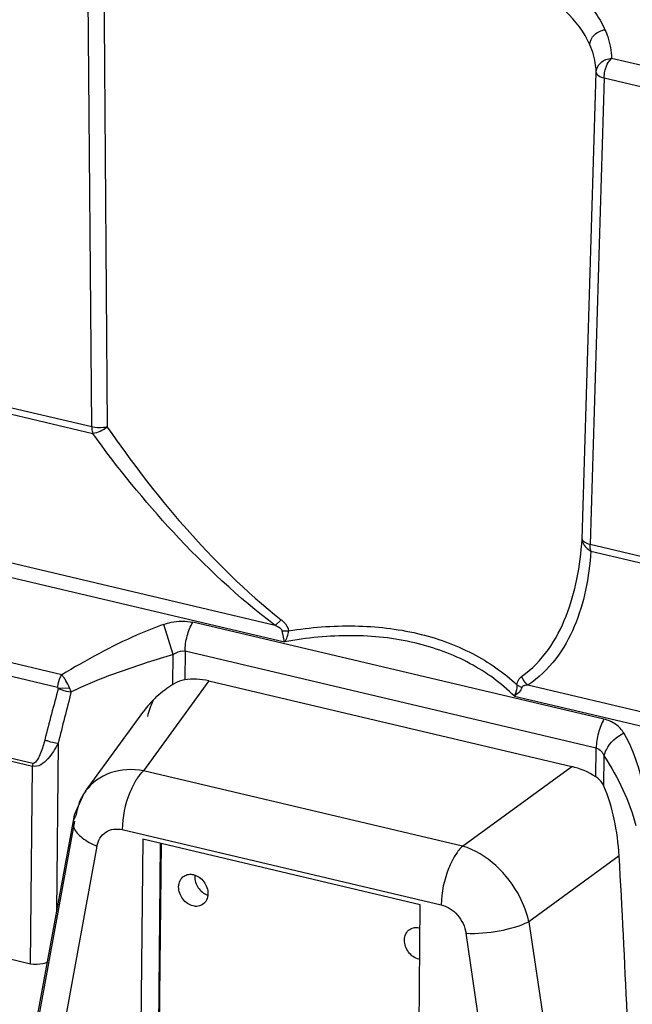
# Model space of a CAD drawing. Header units: inches. Extents: x 0 to 17, y 0 to 11.
# Tile 68 of 104: x 9.133 to 9.375, y 4.007 to 4.395. Entities that reach past the tile are written whole.
import ezdxf

# ---------------------------------------------------------------- set-up
doc = ezdxf.new("R2010")
doc.units = ezdxf.units.IN
doc.header["$LTSCALE"] = 0.935
doc.header["$MEASUREMENT"] = 0
doc.layers.add('1', color=7, linetype='CONTINUOUS')
doc.layers.add('2', color=7, linetype='CONTINUOUS')

msp = doc.modelspace()

# ---------------------------------------------------------------- linework, layer by layer
at = {"layer": '1', "color": 7, "linetype": 'Continuous'}
for p, q in [((9.1616140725, 4.2347134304), (9.160055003, 4.4204382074)), ((9.1662329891, 4.4204449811), (9.1664298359, 4.3948013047)), ((9.1662329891, 4.4204449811), (9.1664232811, 4.394799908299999)), ((9.1664232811, 4.394799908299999), (9.1677052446, 4.2347019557)), ((9.3652718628, 4.378459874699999), (9.366594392, 4.380072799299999)), ((9.4346541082, 4.3640097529), (9.366594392, 4.380072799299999)), ((9.3549838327, 4.1905022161), (9.3605177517, 4.3745904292)), ((9.3636258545, 4.3723926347), (9.363833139, 4.374471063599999)), ((9.3636258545, 4.3723926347), (9.358086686, 4.1883431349)), ((9.3636258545, 4.3723926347), (9.4316855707, 4.356329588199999)), ((9.1616140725, 4.2347134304), (9.0846064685, 4.2528883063)), ((9.0860407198, 4.250081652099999), (9.1619829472, 4.232158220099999)), ((9.2339453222, 4.156392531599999), (9.0204788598, 4.206773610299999)), ((9.0194433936, 4.2014405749), (9.2376426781, 4.149942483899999)), ((9.4350932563, 4.170168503), (9.358086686, 4.1883431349)), ((9.358455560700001, 4.185787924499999), (9.4343967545, 4.167864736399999)), ((9.1497414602, 4.1369869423), (9.0018430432, 4.171893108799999)), ((9.0044432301, 4.1659749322), (9.1481388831, 4.132060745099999)), ((9.1937402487, 4.144967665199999), (9.189983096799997, 4.1568372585)), ((9.3635869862, 4.119418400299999), (9.201454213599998, 4.157683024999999)), ((9.2362525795, 4.158698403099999), (9.2339453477, 4.1563925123)), ((9.236700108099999, 4.154321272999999), (9.2392259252, 4.1542730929)), ((9.2376426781, 4.149942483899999), (9.236700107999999, 4.154321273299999)), ((9.1936172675, 4.1331220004), (9.1937448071, 4.144971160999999)), ((9.1983680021, 4.1463069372), (9.1982459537, 4.134967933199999)), ((9.3605007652, 4.1080423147), (9.1983680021, 4.1463069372)), ((9.001407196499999, 4.133182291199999), (9.1382403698, 4.100887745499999)), ((9.1383095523, 4.102022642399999), (9.001476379, 4.134317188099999)), ((9.2077554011, 4.134561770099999), (9.3509091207, 4.1007760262)), ((9.329277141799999, 4.1330197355), (9.3312327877, 4.1320102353)), ((9.5469924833, 4.0825090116), (9.333526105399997, 4.132890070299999)), ((9.1484076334, 4.131732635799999), (9.1481855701, 4.131975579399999)), ((9.1484076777, 4.131732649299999), (9.152859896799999, 4.131760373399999)), ((9.1534635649, 4.1302008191), (9.1528599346, 4.131760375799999)), ((9.3282323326, 4.128562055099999), (9.5464315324, 4.077063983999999)), ((9.148336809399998, 4.1099754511), (9.147620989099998, 4.0434715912)), ((9.360378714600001, 4.0967031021), (9.3605007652, 4.1080423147)), ((9.3635276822, 4.093017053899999), (9.3636555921, 4.104900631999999)), ((9.1374006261, 4.022873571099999), (9.1382403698, 4.100887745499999)), ((9.1374004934, 4.022873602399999), (9.1282962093, 4.025022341))]:
    msp.add_line(p, q, dxfattribs=at)
msp.add_lwpolyline([(9.148382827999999, 4.1315837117), (9.1483982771, 4.1316309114), (9.1484066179, 4.1316809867), (9.1484076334, 4.131732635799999)], dxfattribs=at)
for centre, radius, start, end in [((9.2143016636, 4.098654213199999), 0.0401972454, 120.9764532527, 132.172186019), ((11.3626826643, 3.5404286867), 2.291854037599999, 165.0522705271, 165.5753017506), ((11.4296513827, 3.5425553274), 2.3508214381, 165.5239683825, 166.0325405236), ((9.2121958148, 4.100706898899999), 0.0372522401, 138.4586294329, 143.9561381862), ((9.2134662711, 4.0995774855), 0.0389521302, 132.1732362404, 138.4544764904), ((9.1499010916, 4.1007464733), 0.0116615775, 173.7173306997, 179.3058833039), ((9.208564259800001, 4.057364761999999), 0.0063839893, 174.8798929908, 179.3965546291), ((9.2093696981, 4.056021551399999), 0.0063071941, 250.3424729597, 251.3386267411)]:
    msp.add_arc(centre, radius, start, end, dxfattribs=at)
for centre, major_axis, ratio, start_param, end_param in [((9.2081362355, 4.1049121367), (-0.017655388, 0.0270711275), 0.7771512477, -0.6843238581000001, -0.3298098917), ((9.3498935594, 4.071455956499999), (-0.016636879, 0.0267765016), 0.8168730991, -1.041720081, -0.6872217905)]:
    msp.add_ellipse(centre, major_axis=major_axis, ratio=ratio, start_param=start_param, end_param=end_param, dxfattribs=at)
for points, knots in [([(9.153134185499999, 4.439918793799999), (9.1657578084, 4.4421651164), (9.1914323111, 4.4453871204), (9.230041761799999, 4.4466002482), (9.2678402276, 4.444178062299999), (9.303233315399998, 4.438288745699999), (9.3347372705, 4.429117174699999), (9.3611185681, 4.417089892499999), (9.381351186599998, 4.4025821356), (9.3908977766, 4.390498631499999), (9.3939180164, 4.384341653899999)], [0, 0, 0, 0, 0.1484884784, 0.2991092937, 0.4467297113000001, 0.5864283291, 0.7138031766, 0.8257043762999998, 0.9205803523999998, 1, 1, 1, 1]), ([(9.1630221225, 4.428119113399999), (9.1728248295, 4.430857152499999), (9.1932735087, 4.435121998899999), (9.2246686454, 4.438235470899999), (9.2562969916, 4.437976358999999), (9.2864897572, 4.434497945), (9.3136619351, 4.4278472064), (9.3334454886, 4.419733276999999), (9.3463309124, 4.411746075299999), (9.356051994, 4.403848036), (9.36170287, 4.396578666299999), (9.3639781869, 4.391408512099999)], [0, 0, 0, 0, 0.1415205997, 0.2896587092, 0.4379209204, 0.5804937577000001, 0.7112952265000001, 0.8258487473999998, 0.8760384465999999, 0.9214569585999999, 1, 1, 1, 1]), ([(9.358016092, 4.3854833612), (9.355848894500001, 4.390442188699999), (9.3504632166, 4.3974204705), (9.341180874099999, 4.405002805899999), (9.3288872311, 4.412659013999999), (9.3100064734, 4.4204284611), (9.2840707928, 4.426778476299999), (9.255252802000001, 4.4300729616), (9.2250651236, 4.430269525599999), (9.195100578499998, 4.4272238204), (9.1755887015, 4.423090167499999), (9.166236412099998, 4.420442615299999)], [0, 0, 0, 0, 0.0787969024, 0.1242791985, 0.1744987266, 0.2890343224, 0.4197561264, 0.5622260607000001, 0.710394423, 0.8584754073, 1, 1, 1, 1]), ([(9.358016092, 4.3854833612), (9.3580800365, 4.386923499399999), (9.3595340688, 4.389882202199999), (9.362455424, 4.3912069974), (9.3639752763, 4.3914081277)], [0, 0, 0, 0, 0.4846123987, 1, 1, 1, 1]), ([(9.3639754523, 4.3914085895), (9.364378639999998, 4.3904924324), (9.3657915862, 4.386864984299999), (9.3665118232, 4.3829624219), (9.3665945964, 4.3800728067)], [0, 0, 0, 0, 0.2571981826, 1, 1, 1, 1]), ([(9.3605134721, 4.3745905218), (9.3604874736, 4.3755116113), (9.360199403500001, 4.379242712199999), (9.3591441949, 4.3829021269), (9.3580160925, 4.385483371)], [0, 0, 0, 0, 0.246481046, 1, 1, 1, 1]), ([(9.3605134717, 4.3745905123), (9.3605583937, 4.375997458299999), (9.3620476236, 4.378945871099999), (9.3650720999, 4.3800174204), (9.366594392, 4.380072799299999)], [0, 0, 0, 0, 0.4802733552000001, 1, 1, 1, 1]), ([(9.363833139, 4.374471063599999), (9.3638996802, 4.3748336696), (9.3642132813, 4.3762152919), (9.364736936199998, 4.377557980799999), (9.3652718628, 4.378459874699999)], [0, 0, 0, 0, 0.2601223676, 1, 1, 1, 1]), ([(9.3605177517, 4.3745904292), (9.3605353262, 4.3740884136), (9.3615987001, 4.3729780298), (9.3628348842, 4.372597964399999), (9.363624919, 4.3723943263)], [0, 0, 0, 0, 0.3810730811, 1, 1, 1, 1]), ([(9.1616140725, 4.2347134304), (9.1616115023, 4.2344746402), (9.16163175, 4.2336131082), (9.1617686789, 4.2327443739), (9.1619829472, 4.232158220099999)], [0, 0, 0, 0, 0.2767481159, 1, 1, 1, 1]), ([(9.1677052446, 4.2347019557), (9.1672148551, 4.2346016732), (9.165197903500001, 4.234316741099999), (9.1631197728, 4.234392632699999), (9.161617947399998, 4.2347139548)], [0, 0, 0, 0, 0.2458012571, 1, 1, 1, 1]), ([(9.1677072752, 4.234700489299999), (9.1668665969, 4.2339544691), (9.1650425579, 4.2328486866), (9.1629721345, 4.2321725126), (9.1619830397, 4.2321583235)], [0, 0, 0, 0, 0.5318867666, 1, 1, 1, 1]), ([(9.1677071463, 4.234700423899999), (9.1770258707, 4.221080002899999), (9.1978955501, 4.193896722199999), (9.2223788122, 4.1696941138), (9.236252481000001, 4.1586983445)], [0, 0, 0, 0, 0.4824659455, 1, 1, 1, 1]), ([(9.233945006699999, 4.156392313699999), (9.2194634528, 4.167349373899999), (9.193837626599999, 4.1913918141), (9.171799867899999, 4.218571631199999), (9.1619820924, 4.2321583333)], [0, 0, 0, 0, 0.5200010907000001, 1, 1, 1, 1]), ([(9.331115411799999, 4.136309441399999), (9.3351890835, 4.1392259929), (9.342277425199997, 4.146547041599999), (9.349145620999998, 4.160069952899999), (9.3533377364, 4.174883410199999), (9.3546088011, 4.1852128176), (9.354976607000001, 4.190502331)], [0, 0, 0, 0, 0.246369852, 0.4899367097, 0.7392618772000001, 1, 1, 1, 1]), ([(9.3549766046, 4.190502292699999), (9.354982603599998, 4.190032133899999), (9.355429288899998, 4.18803779), (9.3570514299, 4.1864197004), (9.358455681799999, 4.1857881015)], [0, 0, 0, 0, 0.2339346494, 1, 1, 1, 1]), ([(9.3580889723, 4.188342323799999), (9.3573080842, 4.188543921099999), (9.356083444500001, 4.1889272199), (9.355019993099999, 4.190002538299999), (9.3549838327, 4.1905022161)], [0, 0, 0, 0, 0.6168306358, 1, 1, 1, 1]), ([(9.358455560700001, 4.185787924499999), (9.358389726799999, 4.185968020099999), (9.358146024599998, 4.186798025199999), (9.3580794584, 4.1876716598), (9.358086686, 4.1883431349)], [0, 0, 0, 0, 0.222123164, 1, 1, 1, 1]), ([(9.358459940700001, 4.185786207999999), (9.3580845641, 4.180592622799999), (9.3567696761, 4.1704438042), (9.3523871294, 4.155910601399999), (9.3451477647, 4.1426657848), (9.337749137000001, 4.135658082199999), (9.3335284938, 4.1328882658)], [0, 0, 0, 0, 0.2584225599, 0.5059348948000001, 0.7494582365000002, 1, 1, 1, 1]), ([(9.189983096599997, 4.1568372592), (9.1864298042, 4.155601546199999), (9.1725235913, 4.1500001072), (9.1593880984, 4.142700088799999), (9.1497414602, 4.1369869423)], [0, 0, 0, 0, 0.2512454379, 1, 1, 1, 1]), ([(9.189983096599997, 4.1568372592), (9.190934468, 4.1571714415), (9.1946453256, 4.158229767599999), (9.1986771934, 4.158338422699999), (9.201454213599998, 4.157683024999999)], [0, 0, 0, 0, 0.2611196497, 1, 1, 1, 1]), ([(9.1983680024, 4.1463069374), (9.1983896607, 4.148315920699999), (9.198997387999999, 4.152270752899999), (9.2004593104, 4.156005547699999), (9.201454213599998, 4.157683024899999)], [0, 0, 0, 0, 0.5074223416, 1, 1, 1, 1]), ([(9.236700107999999, 4.154321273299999), (9.236570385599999, 4.154790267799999), (9.2355543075, 4.155587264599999), (9.234559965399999, 4.156106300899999), (9.2339453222, 4.156392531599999)], [0, 0, 0, 0, 0.4178199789, 1, 1, 1, 1]), ([(9.2362525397, 4.158698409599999), (9.2366156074, 4.158411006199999), (9.2379523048, 4.1572400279), (9.239095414, 4.155600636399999), (9.2392259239, 4.1542730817)], [0, 0, 0, 0, 0.257680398, 1, 1, 1, 1]), ([(9.239225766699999, 4.154272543), (9.2478501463, 4.1557057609), (9.2649228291, 4.1570535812), (9.2819964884, 4.155163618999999), (9.2900616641, 4.1532600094)], [0, 0, 0, 0, 0.5133848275, 1, 1, 1, 1]), ([(9.2376426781, 4.149942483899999), (9.2380995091, 4.150554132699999), (9.2387878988, 4.151966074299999), (9.2391749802, 4.1534881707), (9.2392259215, 4.154273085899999)], [0, 0, 0, 0, 0.4925330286, 1, 1, 1, 1]), ([(9.3282323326, 4.128562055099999), (9.3231329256, 4.1336338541), (9.3108159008, 4.1425556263), (9.2886512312, 4.1506444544), (9.2635904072, 4.153271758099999), (9.2463338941, 4.151575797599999), (9.2376426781, 4.149942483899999)], [0, 0, 0, 0, 0.2234813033, 0.4648439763, 0.7252110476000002, 1, 1, 1, 1]), ([(9.2900616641, 4.1532600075), (9.2975468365, 4.151493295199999), (9.3116540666, 4.1464133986), (9.324061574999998, 4.137900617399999), (9.3292759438, 4.133019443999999)], [0, 0, 0, 0, 0.5184830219, 1, 1, 1, 1]), ([(9.1937448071, 4.144971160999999), (9.1903168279, 4.1439066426), (9.1766499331, 4.139705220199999), (9.1630966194, 4.1348990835), (9.153462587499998, 4.130203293)], [0, 0, 0, 0, 0.2508890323, 1, 1, 1, 1]), ([(9.1937402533, 4.1449676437), (9.1940896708, 4.145215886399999), (9.195451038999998, 4.1460757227), (9.1972006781, 4.1465789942), (9.1983680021, 4.1463069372)], [0, 0, 0, 0, 0.2634060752, 1, 1, 1, 1]), ([(9.1481388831, 4.132060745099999), (9.1481901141, 4.132502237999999), (9.1484809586, 4.134210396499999), (9.1490808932, 4.135880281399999), (9.149741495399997, 4.1369870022)], [0, 0, 0, 0, 0.2564154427, 1, 1, 1, 1]), ([(9.152859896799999, 4.131760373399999), (9.1524305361, 4.1327476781), (9.151708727, 4.134164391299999), (9.1506097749, 4.135874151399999), (9.1500508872, 4.1366581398), (9.149741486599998, 4.136986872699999)], [0, 0, 0, 0, 0.5292166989, 0.7780961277, 1, 1, 1, 1]), ([(9.1982459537, 4.134967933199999), (9.1978646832, 4.134905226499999), (9.196237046, 4.134518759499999), (9.1947121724, 4.1337785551), (9.1936127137, 4.1331184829)], [0, 0, 0, 0, 0.231542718, 1, 1, 1, 1]), ([(9.3292771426, 4.1330197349), (9.3292768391, 4.1326281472), (9.3291591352, 4.1310962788), (9.3287049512, 4.1296008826), (9.3282323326, 4.128562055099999)], [0, 0, 0, 0, 0.2554601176, 1, 1, 1, 1]), ([(9.329277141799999, 4.1330197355), (9.329354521, 4.133738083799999), (9.3297403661, 4.1350200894), (9.3306515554, 4.135988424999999), (9.331115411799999, 4.136309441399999)], [0, 0, 0, 0, 0.5615567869, 1, 1, 1, 1]), ([(9.333526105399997, 4.132890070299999), (9.3330320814, 4.1328676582), (9.3322205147, 4.1328261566), (9.3313341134, 4.132347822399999), (9.3312327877, 4.1320102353)], [0, 0, 0, 0, 0.5838647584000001, 1, 1, 1, 1]), ([(9.1483828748, 4.131583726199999), (9.148776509, 4.131415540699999), (9.1504244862, 4.130802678), (9.1521447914, 4.1303716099), (9.1534635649, 4.1302008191)], [0, 0, 0, 0, 0.2435132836, 1, 1, 1, 1]), ([(9.3312327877, 4.1320102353), (9.3310256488, 4.1313201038), (9.330150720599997, 4.1299799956), (9.3289416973, 4.1289853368), (9.3282323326, 4.128562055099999)], [0, 0, 0, 0, 0.4658905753, 1, 1, 1, 1]), ([(9.3635869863, 4.119418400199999), (9.3625920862, 4.117740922), (9.3611301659, 4.1140061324), (9.3605223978, 4.1100512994), (9.3605007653, 4.1080423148)], [0, 0, 0, 0, 0.4925774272, 1, 1, 1, 1]), ([(9.371361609, 4.114030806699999), (9.3705956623, 4.115355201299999), (9.3682864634, 4.117764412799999), (9.365235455, 4.119045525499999), (9.3635869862, 4.119418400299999)], [0, 0, 0, 0, 0.4751275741, 1, 1, 1, 1]), ([(9.3636555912, 4.104900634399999), (9.3638168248, 4.105776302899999), (9.3652110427, 4.1096411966), (9.3685397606, 4.112588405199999), (9.3713616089, 4.114030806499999)], [0, 0, 0, 0, 0.2193338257, 1, 1, 1, 1]), ([(9.371361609, 4.114030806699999), (9.3727174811, 4.1116200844), (9.3774952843, 4.1015890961), (9.3797797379, 4.090597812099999), (9.3810651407, 4.0823913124)], [0, 0, 0, 0, 0.2497971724, 1, 1, 1, 1]), ([(9.148336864, 4.1099748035), (9.1477626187, 4.108875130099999), (9.1465105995, 4.106705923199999), (9.1438822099, 4.103056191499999), (9.1403934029, 4.100303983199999), (9.1382403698, 4.100887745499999)], [0, 0, 0, 0, 0.2642320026, 0.5248670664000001, 1, 1, 1, 1]), ([(9.1430759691, 4.1113470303), (9.1428421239, 4.110441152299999), (9.142354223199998, 4.108655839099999), (9.1414301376, 4.105977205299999), (9.1404857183, 4.103706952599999), (9.139123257, 4.101913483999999), (9.1383095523, 4.102022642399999)], [0, 0, 0, 0, 0.260270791, 0.5182374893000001, 0.7716046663, 1, 1, 1, 1]), ([(9.1430759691, 4.1113470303), (9.1434790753, 4.111177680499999), (9.145181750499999, 4.1105467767), (9.1469675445, 4.110131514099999), (9.148336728, 4.1099748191)], [0, 0, 0, 0, 0.240853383, 1, 1, 1, 1]), ([(9.3605008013, 4.108042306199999), (9.3612376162, 4.107865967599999), (9.3626073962, 4.1069791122), (9.3633719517, 4.105616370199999), (9.3636555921, 4.104900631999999)], [0, 0, 0, 0, 0.4959838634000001, 1, 1, 1, 1]), ([(9.3636504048, 4.1048997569), (9.366408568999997, 4.100615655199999), (9.3713741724, 4.091847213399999), (9.3748482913, 4.0823615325), (9.3761159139, 4.0775806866)], [0, 0, 0, 0, 0.5074268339, 1, 1, 1, 1]), ([(9.363500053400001, 4.093067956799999), (9.363342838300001, 4.093424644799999), (9.3625907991, 4.0948506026), (9.3614063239, 4.096045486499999), (9.360378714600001, 4.0967031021)], [0, 0, 0, 0, 0.2421388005, 1, 1, 1, 1]), ([(9.3695748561, 4.0655144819), (9.3693008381, 4.0703870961), (9.3680250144, 4.079772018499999), (9.3653402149, 4.0888971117), (9.363500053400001, 4.093067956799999)], [0, 0, 0, 0, 0.5170339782, 1, 1, 1, 1]), ([(9.373586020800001, 3.982355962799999), (9.3733100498, 3.989298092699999), (9.372145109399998, 4.0170256), (9.3707429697, 4.0447429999), (9.369574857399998, 4.0655144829)], [0, 0, 0, 0, 0.2503471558, 1, 1, 1, 1]), ([(9.1958609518, 4.0533115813), (9.195870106, 4.054162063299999), (9.196204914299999, 4.0558254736), (9.1973280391, 4.057133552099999), (9.1979837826, 4.0575606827)], [0, 0, 0, 0, 0.5208024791, 1, 1, 1, 1]), ([(9.1979837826, 4.0575606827), (9.1985054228, 4.0579004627), (9.199751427, 4.058361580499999), (9.2010666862, 4.0582762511), (9.2017089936, 4.058124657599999)], [0, 0, 0, 0, 0.4854145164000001, 1, 1, 1, 1]), ([(9.2017089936, 4.058124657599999), (9.2033065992, 4.057747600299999), (9.206230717, 4.055629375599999), (9.207442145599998, 4.052263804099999), (9.207424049, 4.050582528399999)], [0, 0, 0, 0, 0.4939999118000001, 1, 1, 1, 1]), ([(9.2021806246, 4.0574319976), (9.2021638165, 4.0558704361), (9.2032217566, 4.052723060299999), (9.2057891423, 4.0506030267), (9.2072479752, 4.0500819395)], [0, 0, 0, 0, 0.5020167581, 1, 1, 1, 1]), ([(9.201576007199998, 4.0457694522), (9.1999784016, 4.046146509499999), (9.1970542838, 4.048264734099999), (9.1958428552, 4.051630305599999), (9.1958609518, 4.0533115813)], [0, 0, 0, 0, 0.4939999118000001, 1, 1, 1, 1]), ([(9.207424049, 4.050582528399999), (9.2074148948, 4.049732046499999), (9.2070800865, 4.0480686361), (9.2059569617, 4.046760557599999), (9.2053012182, 4.046333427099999)], [0, 0, 0, 0, 0.5208024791, 1, 1, 1, 1]), ([(9.2053012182, 4.046333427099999), (9.2047795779, 4.045993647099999), (9.2035335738, 4.045532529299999), (9.2022183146, 4.0456178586), (9.201576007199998, 4.0457694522)], [0, 0, 0, 0, 0.4854145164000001, 1, 1, 1, 1]), ([(9.284903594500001, 4.032296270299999), (9.2849127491, 4.033146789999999), (9.285247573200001, 4.034810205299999), (9.2863706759, 4.0361182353), (9.2870263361, 4.0365454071)], [0, 0, 0, 0, 0.5208286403, 1, 1, 1, 1]), ([(9.2870263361, 4.0365454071), (9.2875888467, 4.036911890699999), (9.2889541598, 4.0373885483), (9.2903766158, 4.037228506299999), (9.2910644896, 4.037026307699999)], [0, 0, 0, 0, 0.4835728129, 1, 1, 1, 1]), ([(9.2906186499, 4.024754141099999), (9.2890210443, 4.025131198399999), (9.286096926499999, 4.027249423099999), (9.2848854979, 4.030614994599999), (9.284903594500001, 4.032296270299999)], [0, 0, 0, 0, 0.4939999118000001, 1, 1, 1, 1]), ([(9.143997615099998, 4.023531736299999), (9.1434552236, 4.0233199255), (9.1413410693, 4.022630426), (9.139001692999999, 4.0224956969), (9.1374004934, 4.022873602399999)], [0, 0, 0, 0, 0.2614092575, 1, 1, 1, 1])]:
    msp.add_open_spline(points, degree=3, knots=knots, dxfattribs=at)
msp.add_open_spline([(9.333526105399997, 4.132890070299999), (9.3324322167, 4.1337550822), (9.3315656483, 4.134989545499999), (9.331115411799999, 4.136309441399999)], degree=3, dxfattribs=at)
at = {"layer": '2', "color": 7, "linetype": 'Continuous'}
for p, q in [((9.2077554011, 4.134561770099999), (9.1819971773, 4.099117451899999)), ((9.1591546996, 4.091087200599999), (9.1820752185, 4.1226267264)), ((9.3078213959, 4.0694211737), (9.1819971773, 4.099117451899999)), ((9.3078213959, 4.0694211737), (9.3509091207, 4.1007760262)), ((9.1541961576, 4.079418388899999), (9.1368318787, 3.984485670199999)), ((9.1387290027, 3.990635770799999), (9.154944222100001, 4.079287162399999)), ((9.1553869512, 4.0817076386), (9.1541961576, 4.079418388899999)), ((9.1735832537, 4.0758846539), (9.2994074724, 4.046188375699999)), ((9.1817893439, 4.072083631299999), (9.180988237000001, 3.997656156)), ((9.2911613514, 4.0462703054), (9.1817893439, 4.072083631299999)), ((9.188629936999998, 4.0704691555), (9.1877394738, 3.9877399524)), ((9.1890014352, 4.070381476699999), (9.1881109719, 3.9876522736)), ((9.1636044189, 4.069355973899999), (9.1445230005, 3.965034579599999)), ((9.3695748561, 4.0655144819), (9.3339229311, 4.039570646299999)), ((9.2903602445, 3.971842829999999), (9.2911613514, 4.0462703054)), ((9.3339229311, 4.039570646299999), (9.348540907, 3.9411172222)), ((9.325943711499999, 3.922193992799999), (9.309195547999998, 4.0349944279))]:
    msp.add_line(p, q, dxfattribs=at)
msp.add_lwpolyline([(9.159198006, 4.0911198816), (9.158505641, 4.090123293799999), (9.1546989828, 4.081548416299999), (9.154228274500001, 4.0794181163)], dxfattribs=at)
for centre, radius, start, end in [((9.175231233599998, 4.0794131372), 0.019868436, 147.0682315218, 150.3281198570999), ((9.175085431, 4.079505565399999), 0.0196958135, 143.9823749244, 147.06332282)]:
    msp.add_arc(centre, radius, start, end, dxfattribs=at)
for points in [[(9.1857808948, 4.1268389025), (9.1848085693, 4.124818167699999), (9.1840483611, 4.122676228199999), (9.1835679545, 4.1204857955)], [(9.1579680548, 4.0892486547), (9.1566526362, 4.0869403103), (9.1557885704, 4.084333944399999), (9.1553869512, 4.0817076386)]]:
    msp.add_open_spline(points, degree=3, dxfattribs=at)
for points, knots in [([(9.1819971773, 4.099117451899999), (9.177681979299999, 4.099878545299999), (9.1688666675, 4.099596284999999), (9.161549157, 4.094363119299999), (9.159184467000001, 4.091128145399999)], [0, 0, 0, 0, 0.5223335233, 1, 1, 1, 1]), ([(9.1787351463, 4.0948236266), (9.178990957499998, 4.0952543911), (9.1799499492, 4.096776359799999), (9.1810648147, 4.098212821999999), (9.1819971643, 4.099117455)], [0, 0, 0, 0, 0.2783178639, 1, 1, 1, 1]), ([(9.1787351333, 4.0948236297), (9.1779206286, 4.0934520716), (9.175021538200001, 4.087528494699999), (9.1736600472, 4.080871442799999), (9.1735835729, 4.0758848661)], [0, 0, 0, 0, 0.2423419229, 1, 1, 1, 1]), ([(9.1542212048, 4.0793790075), (9.154068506, 4.0785120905), (9.1544694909, 4.075751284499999), (9.1580998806, 4.072146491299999), (9.1615659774, 4.070234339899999), (9.1636047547, 4.0693561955)], [0, 0, 0, 0, 0.1815000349, 0.5422915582, 1, 1, 1, 1]), ([(9.1636044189, 4.069355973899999), (9.1640038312, 4.071506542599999), (9.1664627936, 4.075883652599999), (9.1714517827, 4.0763726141), (9.1735832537, 4.0758846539)], [0, 0, 0, 0, 0.5000836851, 1, 1, 1, 1]), ([(9.307821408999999, 4.0694211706), (9.3075365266, 4.0691447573), (9.306303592, 4.067830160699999), (9.305276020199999, 4.066334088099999), (9.304559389, 4.065127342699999)], [0, 0, 0, 0, 0.2204695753, 1, 1, 1, 1]), ([(9.3339229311, 4.039570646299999), (9.3331898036, 4.042956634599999), (9.328500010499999, 4.055653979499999), (9.3174565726, 4.0665095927), (9.3078213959, 4.0694211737)], [0, 0, 0, 0, 0.2560580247, 1, 1, 1, 1]), ([(9.3045594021, 4.0651273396), (9.3037448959, 4.063755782), (9.300845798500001, 4.057832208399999), (9.299484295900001, 4.0511751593), (9.2994078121, 4.046188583)], [0, 0, 0, 0, 0.2423419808, 1, 1, 1, 1]), ([(9.2994074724, 4.046188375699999), (9.301867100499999, 4.0456007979), (9.3064997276, 4.042561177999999), (9.3087927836, 4.037602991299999), (9.309195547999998, 4.0349944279)], [0, 0, 0, 0, 0.4892966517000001, 1, 1, 1, 1]), ([(9.3091958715, 4.034994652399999), (9.3135712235, 4.034802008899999), (9.3220195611, 4.0355925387), (9.3302848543, 4.037781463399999), (9.3339229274, 4.039570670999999)], [0, 0, 0, 0, 0.5192886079, 1, 1, 1, 1])]:
    msp.add_open_spline(points, degree=3, knots=knots, dxfattribs=at)

doc.saveas('drawing.dxf')
